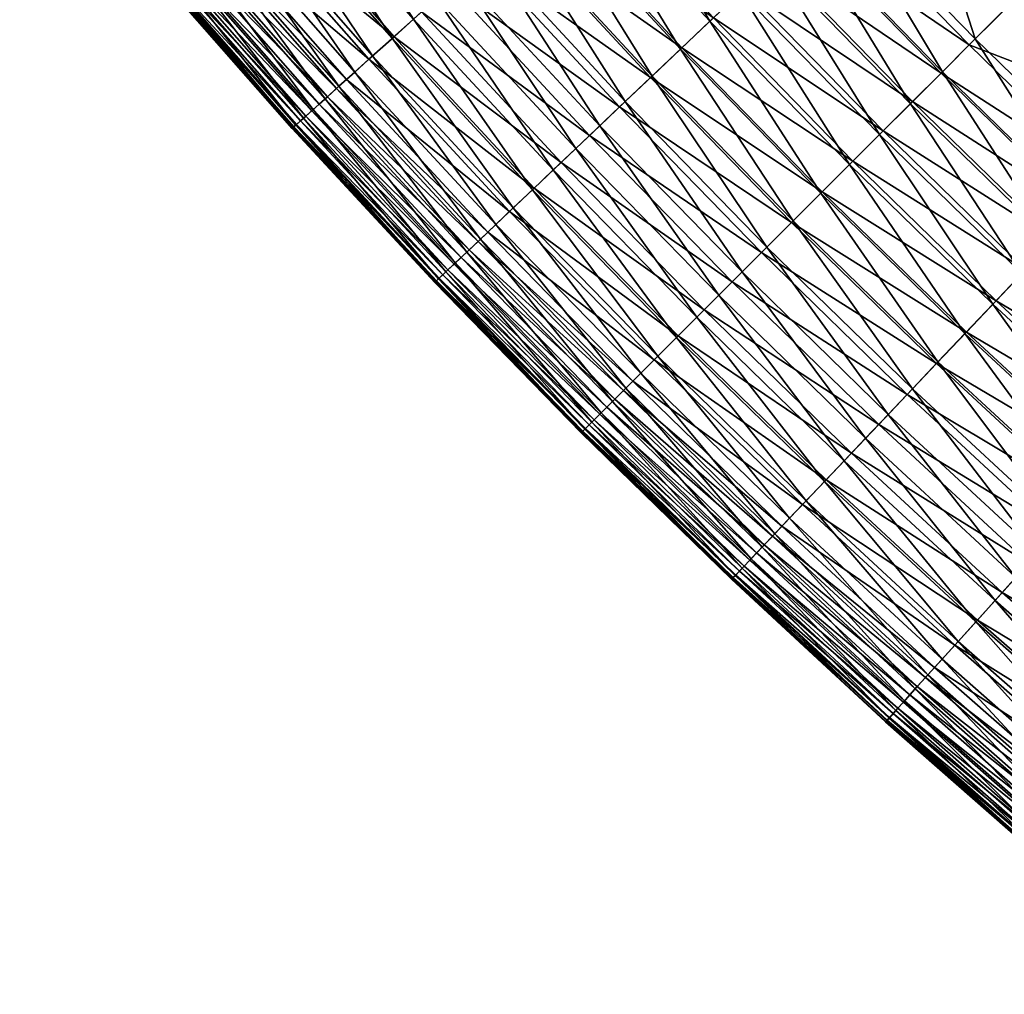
# Model space of a CAD drawing. Header units: millimetres. Extents: x -15866 to -14609, y -408 to 259.
# Tile 1 of 256: x -15764 to -15741, y -102 to -79. Entities that reach past the tile are written whole.
import ezdxf

# ---------------------------------------------------------------- set-up
doc = ezdxf.new("R2010")
doc.units = ezdxf.units.MM
doc.header["$MEASUREMENT"] = 0
doc.layers.add('Predefinito', color=7, linetype='Continuous', true_color=0x000000)

msp = doc.modelspace()

# ---------------------------------------------------------------- meshes
at = {"layer": 'Predefinito'}
mesh = msp.add_polyface(dxfattribs=at)
corners = [(-15760.196, -77.397, 548.393), (-15762.955, -73.409, 547.283), (-15759.867, -77.114, 547.283), (-15760.478, -77.638, 549.549), (-15763.292, -73.685, 548.393), (-15760.709, -77.835, 550.753), (-15763.58, -73.916, 549.549), (-15760.885, -77.988, 552.005), (-15763.815, -74.107, 550.753), (-15760.949, -78.041, 552.659), (-15763.996, -74.255, 552.005), (-15760.978, -78.064, 553.274), (-15764.06, -74.307, 552.659), (-15760.973, -78.06, 553.849), (-15764.088, -74.331, 553.274), (-15760.937, -78.03, 554.387), (-15764.083, -74.327, 553.849), (-15760.872, -77.973, 554.887), (-15764.047, -74.297, 554.387), (-15760.777, -77.895, 555.351), (-15763.981, -74.244, 554.887), (-15760.655, -77.79, 555.78), (-15763.885, -74.166, 555.351), (-15760.509, -77.666, 556.174), (-15763.76, -74.064, 555.78), (-15760.336, -77.517, 556.535), (-15763.612, -73.943, 556.174), (-15760.141, -77.349, 556.862), (-15763.436, -73.8, 556.535), (-15760.336, -77.517, 556.535), (-15759.924, -77.163, 557.157), (-15763.235, -73.637, 556.862), (-15759.686, -76.959, 557.422), (-15763.014, -73.457, 557.157), (-15754.95, -79.182, 543.287), (-15758.095, -75.6, 543.287), (-15757.55, -75.133, 542.393), (-15755.445, -79.629, 544.222), (-15758.603, -76.033, 544.222), (-15758.095, -75.6, 543.287), (-15758.095, -75.6, 543.287), (-15754.95, -79.182, 543.287), (-15755.9, -80.038, 545.199), (-15759.069, -76.431, 545.199), (-15756.314, -80.412, 546.219), (-15759.491, -76.793, 546.219), (-15756.681, -80.741, 547.283), (-15757.003, -81.032, 548.393), (-15757.278, -81.281, 549.549), (-15757.503, -81.482, 550.753), (-15757.678, -81.641, 552.005), (-15757.739, -81.696, 552.659), (-15757.663, -81.628, 554.887), (-15757.57, -81.544, 555.351), (-15757.453, -81.437, 555.78), (-15757.308, -81.308, 556.174), (-15757.141, -81.157, 556.535), (-15756.95, -80.984, 556.862), (-15760.336, -77.517, 556.535), (-15756.737, -80.794, 557.157), (-15756.505, -80.584, 557.422), (-15755.985, -80.116, 557.86), (-15759.156, -76.507, 557.86), (-15755.403, -79.591, 558.183), (-15758.559, -75.995, 558.183), (-15754.766, -79.015, 558.398), (-15757.907, -75.437, 558.398), (-15754.085, -78.402, 558.511)]
mesh.append_faces([[corners[k] for k in face] for face in [(0, 1, 2, 2), (3, 4, 0, 0), (5, 6, 3, 3), (7, 8, 5, 5), (9, 10, 7, 7), (11, 12, 9, 9), (13, 14, 11, 11), (15, 16, 13, 13), (17, 18, 15, 15), (19, 20, 17, 17), (21, 22, 19, 19), (23, 24, 21, 21), (25, 26, 23, 23), (27, 28, 29, 29), (30, 31, 27, 27), (32, 33, 30, 30), (34, 35, 36, 36), (37, 38, 39, 39), (37, 40, 41, 41), (42, 43, 38, 38), (42, 38, 37, 37), (44, 45, 43, 43), (46, 2, 45, 45), (47, 0, 2, 2), (48, 3, 0, 0), (49, 5, 3, 3), (50, 7, 5, 5), (51, 9, 7, 7), (52, 17, 15, 15), (53, 19, 17, 17), (54, 21, 19, 19), (55, 23, 21, 21), (56, 25, 23, 23), (57, 27, 58, 58), (59, 30, 27, 27), (60, 32, 30, 30), (61, 62, 32, 32), (63, 64, 62, 62), (65, 66, 64, 64), (65, 64, 63, 63), (67, 66, 65, 65)]])
mesh = msp.add_polyface(dxfattribs=at)
corners = [(-15753.238, -77.639, 540.725), (-15755.691, -73.542, 539.948), (-15752.6, -77.063, 539.948), (-15753.845, -78.185, 541.54), (-15756.345, -74.103, 540.725), (-15754.416, -78.701, 542.393), (-15756.965, -74.633, 541.54), (-15754.95, -79.182, 543.287), (-15757.55, -75.133, 542.393), (-15753.373, -77.761, 558.531), (-15757.212, -74.844, 558.511), (-15754.085, -78.402, 558.511), (-15752.637, -77.097, 558.462), (-15756.483, -74.22, 558.531), (-15748.76, -79.881, 539.208), (-15751.928, -76.458, 539.208), (-15751.229, -75.827, 538.503), (-15749.415, -80.504, 539.948), (-15750.039, -81.097, 540.725), (-15750.63, -81.659, 541.54), (-15751.189, -82.188, 542.393), (-15751.71, -82.683, 543.287), (-15752.194, -83.142, 544.222), (-15755.445, -79.629, 544.222), (-15754.95, -79.182, 543.287), (-15754.95, -79.182, 543.287), (-15751.71, -82.683, 543.287), (-15752.638, -83.566, 545.199), (-15755.9, -80.038, 545.199), (-15753.04, -83.946, 546.219), (-15756.314, -80.412, 546.219), (-15753.4, -84.288, 547.283), (-15753.714, -84.588, 548.393), (-15756.681, -80.741, 547.283), (-15753.455, -84.341, 557.157), (-15756.95, -80.984, 556.862), (-15753.662, -84.537, 556.862), (-15753.229, -84.125, 557.422), (-15756.737, -80.794, 557.157), (-15752.722, -83.644, 557.86), (-15756.505, -80.584, 557.422), (-15752.152, -83.104, 558.183), (-15755.403, -79.591, 558.183), (-15755.985, -80.116, 557.86), (-15751.529, -82.513, 558.398), (-15754.766, -79.015, 558.398), (-15750.866, -81.883, 558.511), (-15750.172, -81.222, 558.531), (-15749.454, -80.541, 558.462), (-15748.723, -79.848, 558.312), (-15751.893, -76.427, 558.312), (-15747.994, -79.155, 558.087), (-15751.144, -75.751, 558.087), (-15748.38, -86.1, 543.287), (-15747.557, -85.279, 558.511)]
mesh.append_faces([[corners[k] for k in face] for face in [(0, 1, 2, 2), (3, 4, 0, 0), (5, 6, 3, 3), (7, 8, 5, 5), (9, 10, 11, 11), (12, 13, 9, 9), (14, 15, 16, 16), (17, 2, 15, 15), (18, 0, 2, 2), (18, 2, 17, 17), (19, 3, 0, 0), (19, 0, 18, 18), (20, 5, 3, 3), (20, 3, 19, 19), (21, 7, 5, 5), (21, 5, 20, 20), (22, 23, 24, 24), (22, 25, 26, 26), (27, 28, 23, 23), (27, 23, 22, 22), (29, 30, 28, 28), (29, 28, 27, 27), (31, 30, 29, 29), (32, 33, 31, 31), (34, 35, 36, 36), (37, 38, 34, 34), (39, 40, 37, 37), (41, 42, 43, 43), (41, 43, 39, 39), (44, 45, 42, 42), (44, 42, 41, 41), (46, 11, 45, 45), (46, 45, 44, 44), (47, 9, 11, 11), (47, 11, 46, 46), (48, 12, 9, 9), (48, 9, 47, 47), (49, 50, 12, 12), (51, 52, 50, 50), (53, 21, 20, 20), (54, 46, 44, 44)]])
mesh = msp.add_polyface(dxfattribs=at)
corners = [(-15746.629, -77.857, 537.197), (-15748.964, -73.788, 536.592), (-15745.867, -77.135, 536.592), (-15747.365, -78.556, 537.833), (-15749.745, -74.491, 537.197), (-15748.076, -79.234, 538.503), (-15751.229, -75.827, 538.503), (-15750.5, -75.169, 537.833), (-15748.76, -79.881, 539.208), (-15749.415, -80.504, 539.948), (-15751.928, -76.458, 539.208), (-15748.723, -79.848, 558.312), (-15752.637, -77.097, 558.462), (-15749.454, -80.541, 558.462), (-15747.994, -79.155, 558.087), (-15751.893, -76.427, 558.312), (-15747.275, -78.471, 557.795), (-15750.407, -75.088, 557.795), (-15751.144, -75.751, 558.087), (-15746.576, -77.807, 557.442), (-15745.899, -77.166, 557.035), (-15749.69, -74.44, 557.442), (-15745.231, -76.531, 556.58), (-15748.997, -73.816, 557.035), (-15742.682, -80.404, 536.592), (-15745.085, -76.391, 536.02), (-15743.424, -81.147, 537.197), (-15744.143, -81.864, 537.833), (-15744.836, -82.557, 538.503), (-15745.503, -83.225, 539.208), (-15746.143, -83.863, 539.948), (-15746.751, -84.472, 540.725), (-15750.039, -81.097, 540.725), (-15747.329, -85.05, 541.54), (-15750.63, -81.659, 541.54), (-15747.871, -85.592, 542.393), (-15751.189, -82.188, 542.393), (-15746.878, -84.602, 558.531), (-15750.172, -81.222, 558.531), (-15750.866, -81.883, 558.511), (-15746.178, -83.901, 558.462), (-15745.468, -83.19, 558.312), (-15744.757, -82.478, 558.087), (-15744.055, -81.777, 557.795), (-15743.372, -81.095, 557.442), (-15742.712, -80.434, 557.035), (-15742.062, -79.783, 556.58), (-15741.433, -85.717, 558.087)]
mesh.append_faces([[corners[k] for k in face] for face in [(0, 1, 2, 2), (3, 4, 0, 0), (5, 6, 7, 7), (5, 7, 3, 3), (8, 6, 5, 5), (9, 10, 8, 8), (11, 12, 13, 13), (14, 15, 11, 11), (16, 17, 18, 18), (16, 18, 14, 14), (19, 17, 16, 16), (20, 21, 19, 19), (22, 23, 20, 20), (24, 2, 25, 25), (26, 0, 2, 2), (27, 3, 0, 0), (27, 0, 26, 26), (28, 5, 3, 3), (28, 3, 27, 27), (29, 8, 5, 5), (29, 5, 28, 28), (30, 9, 8, 8), (30, 8, 29, 29), (31, 32, 9, 9), (31, 9, 30, 30), (33, 34, 32, 32), (35, 36, 34, 34), (37, 38, 39, 39), (40, 13, 38, 38), (40, 38, 37, 37), (41, 11, 13, 13), (41, 13, 40, 40), (42, 14, 11, 11), (42, 11, 41, 41), (43, 16, 14, 14), (43, 14, 42, 42), (44, 19, 16, 16), (44, 16, 43, 43), (45, 20, 19, 19), (46, 22, 20, 20), (47, 42, 41, 41)]])
mesh = msp.add_polyface(dxfattribs=at)
corners = [(-15741.92, -79.641, 536.02), (-15745.085, -76.391, 536.02), (-15743.461, -74.85, 534.963), (-15740.336, -78.057, 534.963), (-15742.682, -80.404, 536.592), (-15743.424, -81.147, 537.197), (-15745.867, -77.135, 536.592), (-15742.712, -80.434, 557.035), (-15746.576, -77.807, 557.442), (-15743.372, -81.095, 557.442), (-15742.062, -79.783, 556.58), (-15745.899, -77.166, 557.035), (-15740.694, -78.415, 555.553), (-15743.827, -75.198, 555.553), (-15745.231, -76.531, 556.58), (-15739.09, -76.812, 554.414), (-15738.67, -82.808, 536.02), (-15739.413, -83.591, 536.592), (-15740.136, -84.35, 537.197), (-15740.835, -85.087, 537.833), (-15744.143, -81.864, 537.833), (-15741.511, -85.798, 538.503), (-15744.836, -82.557, 538.503), (-15742.16, -86.481, 539.208), (-15742.783, -87.138, 539.948), (-15745.503, -83.225, 539.208), (-15743.375, -87.761, 540.725), (-15746.143, -83.863, 539.948), (-15742.125, -86.446, 558.312), (-15746.178, -83.901, 558.462), (-15742.819, -87.175, 558.462), (-15741.433, -85.717, 558.087), (-15745.468, -83.19, 558.312), (-15740.749, -84.997, 557.795), (-15744.055, -81.777, 557.795), (-15744.757, -82.478, 558.087), (-15740.085, -84.298, 557.442), (-15739.445, -83.62, 557.035), (-15738.81, -82.954, 556.58), (-15737.476, -81.549, 555.553), (-15735.916, -79.907, 554.414), (-15736.767, -87.467, 537.197), (-15737.448, -88.221, 537.833), (-15738.104, -88.95, 538.503), (-15738.736, -89.65, 539.208), (-15738.03, -88.865, 558.087), (-15737.365, -88.129, 557.795), (-15736.718, -87.412, 557.442)]
mesh.append_faces([[corners[k] for k in face] for face in [(0, 1, 2, 2), (0, 2, 3, 3), (4, 1, 0, 0), (5, 6, 4, 4), (7, 8, 9, 9), (10, 11, 7, 7), (12, 13, 14, 14), (12, 14, 10, 10), (15, 13, 12, 12), (16, 0, 3, 3), (17, 4, 0, 0), (17, 0, 16, 16), (18, 5, 4, 4), (18, 4, 17, 17), (19, 20, 5, 5), (19, 5, 18, 18), (21, 22, 20, 20), (21, 20, 19, 19), (23, 22, 21, 21), (24, 25, 23, 23), (26, 27, 24, 24), (28, 29, 30, 30), (31, 32, 28, 28), (33, 34, 35, 35), (33, 35, 31, 31), (36, 9, 34, 34), (36, 34, 33, 33), (37, 7, 9, 9), (37, 9, 36, 36), (38, 10, 7, 7), (38, 7, 37, 37), (39, 12, 10, 10), (39, 10, 38, 38), (40, 15, 12, 12), (41, 18, 17, 17), (42, 19, 18, 18), (43, 21, 19, 19), (44, 23, 21, 21), (45, 31, 28, 28), (46, 33, 31, 31), (47, 36, 33, 33)]])
mesh = msp.add_polyface(dxfattribs=at)
corners = [(-15756.314, -80.412, 546.219), (-15759.069, -76.431, 545.199), (-15755.9, -80.038, 545.199), (-15756.681, -80.741, 547.283), (-15759.491, -76.793, 546.219), (-15757.003, -81.032, 548.393), (-15759.867, -77.114, 547.283), (-15757.278, -81.281, 549.549), (-15760.196, -77.397, 548.393), (-15757.503, -81.482, 550.753), (-15760.478, -77.638, 549.549), (-15757.678, -81.641, 552.005), (-15760.709, -77.835, 550.753), (-15757.739, -81.696, 552.659), (-15760.885, -77.988, 552.005), (-15757.766, -81.721, 553.274), (-15760.978, -78.064, 553.274), (-15760.949, -78.041, 552.659), (-15757.762, -81.717, 553.849), (-15760.973, -78.06, 553.849), (-15757.727, -81.686, 554.387), (-15760.937, -78.03, 554.387), (-15757.663, -81.628, 554.887), (-15757.57, -81.544, 555.351), (-15760.872, -77.973, 554.887), (-15757.453, -81.437, 555.78), (-15760.777, -77.895, 555.351), (-15757.308, -81.308, 556.174), (-15760.655, -77.79, 555.78), (-15757.141, -81.157, 556.535), (-15760.509, -77.666, 556.174), (-15756.95, -80.984, 556.862), (-15760.336, -77.517, 556.535), (-15757.141, -81.157, 556.535), (-15756.737, -80.794, 557.157), (-15760.141, -77.349, 556.862), (-15756.505, -80.584, 557.422), (-15759.924, -77.163, 557.157), (-15755.985, -80.116, 557.86), (-15759.686, -76.959, 557.422), (-15755.403, -79.591, 558.183), (-15759.156, -76.507, 557.86), (-15753.4, -84.288, 547.283), (-15753.714, -84.588, 548.393), (-15753.983, -84.842, 549.549), (-15754.203, -85.051, 550.753), (-15754.373, -85.212, 552.005), (-15754.432, -85.268, 552.659), (-15754.46, -85.293, 553.274), (-15754.456, -85.29, 553.849), (-15754.421, -85.258, 554.387), (-15754.358, -85.198, 554.887), (-15754.269, -85.114, 555.351), (-15754.153, -85.003, 555.78), (-15754.012, -84.87, 556.174), (-15753.848, -84.714, 556.535), (-15753.662, -84.537, 556.862), (-15757.141, -81.157, 556.535), (-15753.455, -84.341, 557.157), (-15753.229, -84.125, 557.422), (-15752.722, -83.644, 557.86)]
mesh.append_faces([[corners[k] for k in face] for face in [(0, 1, 2, 2), (3, 4, 0, 0), (5, 6, 3, 3), (7, 8, 5, 5), (9, 10, 7, 7), (11, 12, 9, 9), (13, 14, 11, 11), (15, 16, 17, 17), (15, 17, 13, 13), (18, 19, 16, 16), (18, 16, 15, 15), (20, 21, 19, 19), (20, 19, 18, 18), (22, 21, 20, 20), (23, 24, 22, 22), (25, 26, 23, 23), (27, 28, 25, 25), (29, 30, 27, 27), (31, 32, 33, 33), (34, 35, 31, 31), (36, 37, 34, 34), (38, 39, 36, 36), (40, 41, 38, 38), (42, 3, 0, 0), (43, 5, 3, 3), (44, 7, 5, 5), (45, 9, 7, 7), (46, 11, 9, 9), (47, 13, 11, 11), (48, 15, 13, 13), (49, 18, 15, 15), (50, 20, 18, 18), (51, 22, 20, 20), (52, 23, 22, 22), (53, 25, 23, 23), (54, 27, 25, 25), (55, 29, 27, 27), (56, 31, 57, 57), (58, 34, 31, 31), (59, 36, 34, 34), (60, 38, 36, 36)]])
mesh = msp.add_polyface(dxfattribs=at)
corners = [(-15753.983, -84.842, 549.549), (-15757.003, -81.032, 548.393), (-15753.714, -84.588, 548.393), (-15754.203, -85.051, 550.753), (-15757.278, -81.281, 549.549), (-15754.373, -85.212, 552.005), (-15757.503, -81.482, 550.753), (-15754.432, -85.268, 552.659), (-15757.678, -81.641, 552.005), (-15754.46, -85.293, 553.274), (-15757.739, -81.696, 552.659), (-15754.456, -85.29, 553.849), (-15757.766, -81.721, 553.274), (-15754.421, -85.258, 554.387), (-15757.762, -81.717, 553.849), (-15754.358, -85.198, 554.887), (-15757.727, -81.686, 554.387), (-15754.269, -85.114, 555.351), (-15757.663, -81.628, 554.887), (-15754.153, -85.003, 555.78), (-15757.57, -81.544, 555.351), (-15754.012, -84.87, 556.174), (-15757.453, -81.437, 555.78), (-15753.848, -84.714, 556.535), (-15757.308, -81.308, 556.174), (-15753.662, -84.537, 556.862), (-15757.141, -81.157, 556.535), (-15753.848, -84.714, 556.535), (-15748.38, -86.1, 543.287), (-15751.189, -82.188, 542.393), (-15747.871, -85.592, 542.393), (-15748.852, -86.573, 544.222), (-15752.194, -83.142, 544.222), (-15751.71, -82.683, 543.287), (-15751.71, -82.683, 543.287), (-15748.38, -86.1, 543.287), (-15749.283, -87.006, 545.199), (-15752.638, -83.566, 545.199), (-15749.677, -87.398, 546.219), (-15753.04, -83.946, 546.219), (-15750.028, -87.749, 547.283), (-15753.4, -84.288, 547.283), (-15750.335, -88.057, 548.393), (-15750.595, -88.318, 549.549), (-15750.812, -88.533, 550.753), (-15750.977, -88.698, 552.005), (-15751.035, -88.756, 552.659), (-15751.062, -88.782, 553.274), (-15751.024, -88.745, 554.387), (-15750.963, -88.684, 554.887), (-15750.875, -88.597, 555.351), (-15750.762, -88.483, 555.78), (-15750.625, -88.346, 556.174), (-15750.464, -88.187, 556.535), (-15750.283, -88.005, 556.862), (-15753.848, -84.714, 556.535), (-15750.081, -87.802, 557.157), (-15753.455, -84.341, 557.157), (-15749.861, -87.582, 557.422), (-15753.229, -84.125, 557.422), (-15749.367, -87.087, 557.86), (-15752.722, -83.644, 557.86), (-15748.809, -86.532, 558.183), (-15752.152, -83.104, 558.183), (-15748.205, -85.927, 558.398), (-15751.529, -82.513, 558.398), (-15747.557, -85.279, 558.511)]
mesh.append_faces([[corners[k] for k in face] for face in [(0, 1, 2, 2), (3, 4, 0, 0), (5, 6, 3, 3), (7, 8, 5, 5), (9, 10, 7, 7), (11, 12, 9, 9), (13, 14, 11, 11), (15, 16, 13, 13), (17, 18, 15, 15), (19, 20, 17, 17), (21, 22, 19, 19), (23, 24, 21, 21), (25, 26, 27, 27), (28, 29, 30, 30), (31, 32, 33, 33), (31, 34, 35, 35), (36, 37, 32, 32), (36, 32, 31, 31), (38, 39, 37, 37), (40, 41, 39, 39), (42, 2, 41, 41), (43, 0, 2, 2), (44, 3, 0, 0), (45, 5, 3, 3), (46, 7, 5, 5), (47, 9, 7, 7), (48, 13, 11, 11), (49, 15, 13, 13), (50, 17, 15, 15), (51, 19, 17, 17), (52, 21, 19, 19), (53, 23, 21, 21), (54, 25, 55, 55), (56, 57, 25, 25), (58, 59, 57, 57), (60, 61, 59, 59), (62, 63, 61, 61), (62, 61, 60, 60), (64, 65, 63, 63), (64, 63, 62, 62), (66, 65, 64, 64)]])
mesh = msp.add_polyface(dxfattribs=at)
corners = [(-15747.329, -85.05, 541.54), (-15750.039, -81.097, 540.725), (-15746.751, -84.472, 540.725), (-15747.871, -85.592, 542.393), (-15750.63, -81.659, 541.54), (-15746.878, -84.602, 558.531), (-15750.866, -81.883, 558.511), (-15747.557, -85.279, 558.511), (-15742.16, -86.481, 539.208), (-15745.503, -83.225, 539.208), (-15744.836, -82.557, 538.503), (-15742.783, -87.138, 539.948), (-15746.143, -83.863, 539.948), (-15743.375, -87.761, 540.725), (-15743.938, -88.354, 541.54), (-15744.467, -88.91, 542.393), (-15744.961, -89.431, 543.287), (-15748.38, -86.1, 543.287), (-15745.42, -89.916, 544.222), (-15748.852, -86.573, 544.222), (-15748.38, -86.1, 543.287), (-15748.38, -86.1, 543.287), (-15744.961, -89.431, 543.287), (-15745.843, -90.361, 545.199), (-15749.283, -87.006, 545.199), (-15748.852, -86.573, 544.222), (-15748.852, -86.573, 544.222), (-15746.226, -90.764, 546.219), (-15749.283, -87.006, 545.199), (-15746.566, -91.123, 547.283), (-15749.677, -87.398, 546.219), (-15746.865, -91.436, 548.393), (-15750.028, -87.749, 547.283), (-15747.12, -91.706, 549.549), (-15750.335, -88.057, 548.393), (-15747.33, -91.926, 550.753), (-15750.595, -88.318, 549.549), (-15746.992, -91.571, 556.535), (-15750.625, -88.346, 556.174), (-15747.147, -91.735, 556.174), (-15746.816, -91.384, 556.862), (-15750.464, -88.187, 556.535), (-15746.992, -91.571, 556.535), (-15746.619, -91.177, 557.157), (-15750.283, -88.005, 556.862), (-15746.404, -90.951, 557.422), (-15750.081, -87.802, 557.157), (-15745.923, -90.445, 557.86), (-15749.861, -87.582, 557.422), (-15745.381, -89.875, 558.183), (-15748.809, -86.532, 558.183), (-15749.367, -87.087, 557.86), (-15744.791, -89.252, 558.398), (-15748.205, -85.927, 558.398), (-15744.159, -88.588, 558.511), (-15743.5, -87.892, 558.531), (-15742.819, -87.175, 558.462), (-15746.178, -83.901, 558.462), (-15742.125, -86.446, 558.312), (-15745.468, -83.19, 558.312), (-15741.907, -93.167, 544.222), (-15744.961, -89.431, 543.287), (-15742.317, -93.623, 545.199), (-15741.868, -93.126, 558.183), (-15741.293, -92.488, 558.398)]
mesh.append_faces([[corners[k] for k in face] for face in [(0, 1, 2, 2), (3, 4, 0, 0), (5, 6, 7, 7), (8, 9, 10, 10), (11, 12, 9, 9), (13, 2, 12, 12), (14, 0, 2, 2), (14, 2, 13, 13), (15, 3, 0, 0), (15, 0, 14, 14), (16, 17, 3, 3), (16, 3, 15, 15), (18, 19, 20, 20), (18, 21, 22, 22), (23, 24, 25, 25), (23, 26, 18, 18), (27, 28, 23, 23), (29, 30, 27, 27), (31, 32, 29, 29), (33, 34, 31, 31), (35, 36, 33, 33), (37, 38, 39, 39), (40, 41, 42, 42), (43, 44, 40, 40), (45, 46, 43, 43), (47, 48, 45, 45), (49, 50, 51, 51), (49, 51, 47, 47), (52, 53, 50, 50), (52, 50, 49, 49), (54, 7, 53, 53), (54, 53, 52, 52), (55, 5, 7, 7), (55, 7, 54, 54), (56, 57, 5, 5), (56, 5, 55, 55), (58, 59, 57, 57), (60, 18, 61, 61), (62, 23, 18, 18), (63, 49, 47, 47), (64, 52, 49, 49)]])
mesh = msp.add_polyface(dxfattribs=at)
corners = [(-15749.677, -87.398, 546.219), (-15752.638, -83.566, 545.199), (-15749.283, -87.006, 545.199), (-15750.028, -87.749, 547.283), (-15753.04, -83.946, 546.219), (-15750.335, -88.057, 548.393), (-15753.4, -84.288, 547.283), (-15750.595, -88.318, 549.549), (-15753.714, -84.588, 548.393), (-15750.812, -88.533, 550.753), (-15753.983, -84.842, 549.549), (-15750.977, -88.698, 552.005), (-15754.203, -85.051, 550.753), (-15751.035, -88.756, 552.659), (-15754.373, -85.212, 552.005), (-15751.062, -88.782, 553.274), (-15754.432, -85.268, 552.659), (-15751.057, -88.778, 553.849), (-15754.456, -85.29, 553.849), (-15754.46, -85.293, 553.274), (-15751.057, -88.778, 553.849), (-15751.024, -88.745, 554.387), (-15750.963, -88.684, 554.887), (-15754.421, -85.258, 554.387), (-15751.024, -88.745, 554.387), (-15750.875, -88.597, 555.351), (-15754.358, -85.198, 554.887), (-15750.963, -88.684, 554.887), (-15750.762, -88.483, 555.78), (-15754.269, -85.114, 555.351), (-15750.875, -88.597, 555.351), (-15750.625, -88.346, 556.174), (-15754.153, -85.003, 555.78), (-15750.762, -88.483, 555.78), (-15750.464, -88.187, 556.535), (-15754.012, -84.87, 556.174), (-15750.625, -88.346, 556.174), (-15750.283, -88.005, 556.862), (-15753.848, -84.714, 556.535), (-15750.464, -88.187, 556.535), (-15750.081, -87.802, 557.157), (-15753.662, -84.537, 556.862), (-15749.861, -87.582, 557.422), (-15753.455, -84.341, 557.157), (-15749.367, -87.087, 557.86), (-15753.229, -84.125, 557.422), (-15746.226, -90.764, 546.219), (-15749.677, -87.398, 546.219), (-15749.283, -87.006, 545.199), (-15746.566, -91.123, 547.283), (-15750.028, -87.749, 547.283), (-15749.677, -87.398, 546.219), (-15746.865, -91.436, 548.393), (-15750.335, -88.057, 548.393), (-15750.028, -87.749, 547.283), (-15747.12, -91.706, 549.549), (-15750.595, -88.318, 549.549), (-15750.335, -88.057, 548.393), (-15747.33, -91.926, 550.753), (-15750.812, -88.533, 550.753), (-15750.595, -88.318, 549.549), (-15747.49, -92.095, 552.005), (-15750.977, -88.698, 552.005), (-15750.812, -88.533, 550.753), (-15747.547, -92.154, 552.659), (-15751.035, -88.756, 552.659), (-15750.977, -88.698, 552.005), (-15747.572, -92.181, 553.274), (-15751.062, -88.782, 553.274), (-15751.035, -88.756, 552.659), (-15747.568, -92.177, 553.849), (-15751.057, -88.778, 553.849), (-15751.062, -88.782, 553.274), (-15751.062, -88.782, 553.274), (-15747.535, -92.143, 554.387), (-15751.024, -88.745, 554.387), (-15751.057, -88.778, 553.849), (-15747.476, -92.082, 554.887), (-15750.963, -88.684, 554.887), (-15751.024, -88.745, 554.387), (-15747.391, -91.99, 555.351), (-15750.875, -88.597, 555.351), (-15750.963, -88.684, 554.887), (-15747.281, -91.875, 555.78), (-15750.762, -88.483, 555.78), (-15750.875, -88.597, 555.351), (-15747.147, -91.735, 556.174), (-15750.625, -88.346, 556.174), (-15750.762, -88.483, 555.78), (-15746.992, -91.571, 556.535), (-15750.464, -88.187, 556.535), (-15750.625, -88.346, 556.174), (-15746.816, -91.384, 556.862), (-15750.464, -88.187, 556.535), (-15746.619, -91.177, 557.157), (-15746.404, -90.951, 557.422), (-15745.923, -90.445, 557.86)]
mesh.append_faces([[corners[k] for k in face] for face in [(0, 1, 2, 2), (3, 4, 0, 0), (5, 6, 3, 3), (7, 8, 5, 5), (9, 10, 7, 7), (11, 12, 9, 9), (13, 14, 11, 11), (15, 16, 13, 13), (17, 18, 19, 19), (20, 19, 15, 15), (21, 18, 17, 17), (22, 23, 24, 24), (25, 26, 27, 27), (28, 29, 30, 30), (31, 32, 33, 33), (34, 35, 36, 36), (37, 38, 39, 39), (40, 41, 37, 37), (42, 43, 40, 40), (44, 45, 42, 42), (46, 47, 48, 48), (49, 50, 51, 51), (52, 53, 54, 54), (55, 56, 57, 57), (58, 59, 60, 60), (61, 62, 63, 63), (64, 65, 66, 66), (67, 68, 69, 69), (70, 71, 72, 72), (70, 73, 67, 67), (74, 75, 76, 76), (77, 78, 79, 79), (80, 81, 82, 82), (83, 84, 85, 85), (86, 87, 88, 88), (89, 90, 91, 91), (92, 37, 93, 93), (94, 40, 37, 37), (95, 42, 40, 40), (96, 44, 42, 42)]])
mesh = msp.add_polyface(dxfattribs=at)
corners = [(-15738.736, -89.65, 539.208), (-15741.511, -85.798, 538.503), (-15738.104, -88.95, 538.503), (-15739.34, -90.322, 539.948), (-15742.783, -87.138, 539.948), (-15742.16, -86.481, 539.208), (-15739.918, -90.961, 540.725), (-15743.375, -87.761, 540.725), (-15740.463, -91.567, 541.54), (-15743.938, -88.354, 541.54), (-15740.979, -92.138, 542.393), (-15744.467, -88.91, 542.393), (-15741.459, -92.673, 543.287), (-15744.961, -89.431, 543.287), (-15741.907, -93.167, 544.222), (-15744.961, -89.431, 543.287), (-15741.459, -92.673, 543.287), (-15742.317, -93.623, 545.199), (-15745.42, -89.916, 544.222), (-15742.689, -94.035, 546.219), (-15745.843, -90.361, 545.199), (-15743.021, -94.402, 547.283), (-15746.226, -90.764, 546.219), (-15743.311, -94.724, 548.393), (-15746.566, -91.123, 547.283), (-15742.863, -94.228, 557.422), (-15746.619, -91.177, 557.157), (-15743.07, -94.459, 557.157), (-15742.395, -93.707, 557.86), (-15746.404, -90.951, 557.422), (-15741.868, -93.126, 558.183), (-15745.923, -90.445, 557.86), (-15741.293, -92.488, 558.398), (-15745.381, -89.875, 558.183), (-15740.68, -91.807, 558.511), (-15744.159, -88.588, 558.511), (-15744.791, -89.252, 558.398), (-15740.038, -91.096, 558.531), (-15743.5, -87.892, 558.531), (-15739.375, -90.361, 558.462), (-15742.819, -87.175, 558.462), (-15738.704, -89.614, 558.312), (-15742.125, -86.446, 558.312), (-15738.03, -88.865, 558.087), (-15737.365, -88.129, 557.795), (-15741.433, -85.717, 558.087), (-15736.38, -94.068, 540.725), (-15736.911, -94.688, 541.54), (-15737.411, -95.272, 542.393), (-15737.877, -95.818, 543.287), (-15738.311, -96.325, 544.222), (-15741.459, -92.673, 543.287), (-15738.708, -96.79, 545.199), (-15738.274, -96.28, 558.183), (-15737.717, -95.629, 558.398), (-15737.122, -94.933, 558.511), (-15736.496, -94.204, 558.531), (-15735.854, -93.454, 558.462)]
mesh.append_faces([[corners[k] for k in face] for face in [(0, 1, 2, 2), (3, 4, 5, 5), (3, 5, 0, 0), (6, 7, 4, 4), (6, 4, 3, 3), (8, 9, 7, 7), (8, 7, 6, 6), (10, 11, 9, 9), (10, 9, 8, 8), (12, 13, 11, 11), (12, 11, 10, 10), (14, 15, 16, 16), (17, 18, 14, 14), (19, 20, 17, 17), (21, 22, 19, 19), (23, 24, 21, 21), (25, 26, 27, 27), (28, 29, 25, 25), (30, 31, 28, 28), (32, 33, 30, 30), (34, 35, 36, 36), (34, 36, 32, 32), (37, 38, 35, 35), (37, 35, 34, 34), (39, 40, 38, 38), (39, 38, 37, 37), (41, 42, 40, 40), (41, 40, 39, 39), (43, 42, 41, 41), (44, 45, 43, 43), (46, 6, 3, 3), (47, 8, 6, 6), (48, 10, 8, 8), (49, 12, 10, 10), (50, 14, 51, 51), (52, 17, 14, 14), (53, 30, 28, 28), (54, 32, 30, 30), (55, 34, 32, 32), (56, 37, 34, 34), (57, 39, 37, 37)]])
mesh = msp.add_polyface(dxfattribs=at)
corners = [(-15747.49, -92.095, 552.005), (-15750.812, -88.533, 550.753), (-15747.33, -91.926, 550.753), (-15747.547, -92.154, 552.659), (-15750.977, -88.698, 552.005), (-15747.572, -92.181, 553.274), (-15751.035, -88.756, 552.659), (-15747.535, -92.143, 554.387), (-15751.057, -88.778, 553.849), (-15747.568, -92.177, 553.849), (-15747.476, -92.082, 554.887), (-15751.024, -88.745, 554.387), (-15747.391, -91.99, 555.351), (-15750.963, -88.684, 554.887), (-15747.281, -91.875, 555.78), (-15750.875, -88.597, 555.351), (-15747.147, -91.735, 556.174), (-15750.762, -88.483, 555.78), (-15742.689, -94.035, 546.219), (-15746.226, -90.764, 546.219), (-15745.843, -90.361, 545.199), (-15743.021, -94.402, 547.283), (-15746.566, -91.123, 547.283), (-15743.311, -94.724, 548.393), (-15746.865, -91.436, 548.393), (-15743.559, -95, 549.549), (-15747.12, -91.706, 549.549), (-15743.761, -95.225, 550.753), (-15743.919, -95.401, 552.005), (-15743.973, -95.459, 552.659), (-15743.999, -95.489, 553.274), (-15743.994, -95.483, 553.849), (-15743.963, -95.45, 554.387), (-15743.906, -95.385, 554.887), (-15743.823, -95.294, 555.351), (-15743.715, -95.174, 555.78), (-15743.586, -95.029, 556.174), (-15743.434, -94.863, 556.535), (-15746.992, -91.571, 556.535), (-15743.434, -94.863, 556.535), (-15743.263, -94.672, 556.862), (-15746.816, -91.384, 556.862), (-15746.992, -91.571, 556.535), (-15746.992, -91.571, 556.535), (-15743.434, -94.863, 556.535), (-15743.07, -94.459, 557.157), (-15746.619, -91.177, 557.157), (-15742.863, -94.228, 557.422), (-15746.404, -90.951, 557.422), (-15742.395, -93.707, 557.86), (-15745.923, -90.445, 557.86)]
mesh.append_faces([[corners[k] for k in face] for face in [(0, 1, 2, 2), (3, 4, 0, 0), (5, 6, 3, 3), (7, 8, 9, 9), (10, 11, 7, 7), (12, 13, 10, 10), (14, 15, 12, 12), (16, 17, 14, 14), (18, 19, 20, 20), (21, 22, 19, 19), (23, 24, 22, 22), (25, 26, 24, 24), (25, 24, 23, 23), (27, 2, 26, 26), (27, 26, 25, 25), (28, 0, 2, 2), (28, 2, 27, 27), (29, 3, 0, 0), (29, 0, 28, 28), (30, 5, 3, 3), (30, 3, 29, 29), (31, 9, 5, 5), (31, 5, 30, 30), (32, 7, 9, 9), (32, 9, 31, 31), (33, 10, 7, 7), (33, 7, 32, 32), (34, 12, 10, 10), (34, 10, 33, 33), (35, 14, 12, 12), (35, 12, 34, 34), (36, 16, 14, 14), (36, 14, 35, 35), (37, 38, 16, 16), (39, 16, 36, 36), (40, 41, 42, 42), (40, 43, 44, 44), (45, 46, 41, 41), (45, 41, 40, 40), (47, 48, 46, 46), (49, 50, 48, 48)]])
mesh = msp.add_polyface(dxfattribs=at)
corners = [(-15737.877, -95.818, 543.287), (-15740.979, -92.138, 542.393), (-15737.411, -95.272, 542.393), (-15738.311, -96.325, 544.222), (-15741.459, -92.673, 543.287), (-15737.877, -95.818, 543.287), (-15738.708, -96.79, 545.199), (-15741.907, -93.167, 544.222), (-15739.071, -97.213, 546.219), (-15742.689, -94.035, 546.219), (-15742.317, -93.623, 545.199), (-15739.393, -97.589, 547.283), (-15743.021, -94.402, 547.283), (-15739.676, -97.92, 548.393), (-15743.311, -94.724, 548.393), (-15739.915, -98.199, 549.549), (-15743.559, -95, 549.549), (-15740.114, -98.431, 550.753), (-15743.761, -95.225, 550.753), (-15740.265, -98.608, 552.005), (-15743.919, -95.401, 552.005), (-15740.319, -98.673, 552.659), (-15743.973, -95.459, 552.659), (-15740.343, -98.7, 553.274), (-15743.999, -95.489, 553.274), (-15740.339, -98.695, 553.849), (-15743.994, -95.483, 553.849), (-15740.309, -98.66, 554.387), (-15743.963, -95.45, 554.387), (-15740.253, -98.594, 554.887), (-15743.906, -95.385, 554.887), (-15740.173, -98.5, 555.351), (-15743.823, -95.294, 555.351), (-15740.067, -98.378, 555.78), (-15743.715, -95.174, 555.78), (-15739.942, -98.231, 556.174), (-15743.586, -95.029, 556.174), (-15739.795, -98.059, 556.535), (-15743.434, -94.863, 556.535), (-15739.795, -98.059, 556.535), (-15739.629, -97.865, 556.862), (-15743.263, -94.672, 556.862), (-15743.434, -94.863, 556.535), (-15743.434, -94.863, 556.535), (-15739.795, -98.059, 556.535), (-15739.442, -97.646, 557.157), (-15743.07, -94.459, 557.157), (-15739.239, -97.409, 557.422), (-15742.863, -94.228, 557.422), (-15738.784, -96.879, 557.86), (-15742.395, -93.707, 557.86), (-15738.274, -96.28, 558.183), (-15737.717, -95.629, 558.398), (-15741.868, -93.126, 558.183), (-15737.122, -94.933, 558.511), (-15741.293, -92.488, 558.398), (-15734.22, -98.868, 543.287), (-15734.639, -99.386, 544.222), (-15737.877, -95.818, 543.287), (-15735.024, -99.86, 545.199), (-15734.604, -99.341, 558.183), (-15734.063, -98.675, 558.398)]
mesh.append_faces([[corners[k] for k in face] for face in [(0, 1, 2, 2), (3, 4, 5, 5), (6, 7, 3, 3), (8, 9, 10, 10), (8, 10, 6, 6), (11, 12, 9, 9), (11, 9, 8, 8), (13, 14, 12, 12), (13, 12, 11, 11), (15, 16, 14, 14), (15, 14, 13, 13), (17, 18, 16, 16), (17, 16, 15, 15), (19, 20, 18, 18), (21, 22, 20, 20), (23, 24, 22, 22), (25, 26, 24, 24), (27, 28, 26, 26), (29, 30, 28, 28), (31, 32, 30, 30), (33, 34, 32, 32), (35, 36, 34, 34), (35, 34, 33, 33), (37, 38, 36, 36), (39, 36, 35, 35), (40, 41, 42, 42), (40, 43, 44, 44), (45, 46, 41, 41), (45, 41, 40, 40), (47, 48, 46, 46), (47, 46, 45, 45), (49, 50, 48, 48), (49, 48, 47, 47), (51, 50, 49, 49), (52, 53, 51, 51), (54, 55, 52, 52), (56, 0, 2, 2), (57, 3, 58, 58), (59, 6, 3, 3), (60, 51, 49, 49), (61, 52, 51, 51)]])
mesh = msp.add_polyface(dxfattribs=at)
corners = [(-15740.265, -98.608, 552.005), (-15743.761, -95.225, 550.753), (-15740.114, -98.431, 550.753), (-15740.319, -98.673, 552.659), (-15743.919, -95.401, 552.005), (-15740.343, -98.7, 553.274), (-15743.973, -95.459, 552.659), (-15740.339, -98.695, 553.849), (-15743.999, -95.489, 553.274), (-15740.309, -98.66, 554.387), (-15743.994, -95.483, 553.849), (-15740.253, -98.594, 554.887), (-15743.963, -95.45, 554.387), (-15740.173, -98.5, 555.351), (-15743.906, -95.385, 554.887), (-15740.067, -98.378, 555.78), (-15743.823, -95.294, 555.351), (-15735.375, -100.291, 546.219), (-15739.071, -97.213, 546.219), (-15738.708, -96.79, 545.199), (-15735.69, -100.678, 547.283), (-15739.393, -97.589, 547.283), (-15735.961, -101.014, 548.393), (-15739.676, -97.92, 548.393), (-15736.195, -101.301, 549.549), (-15739.915, -98.199, 549.549), (-15736.387, -101.535, 550.753), (-15736.533, -101.719, 552.005), (-15736.585, -101.782, 552.659), (-15736.608, -101.811, 553.274), (-15736.604, -101.806, 553.849), (-15736.575, -101.769, 554.387), (-15736.521, -101.705, 554.887), (-15736.443, -101.608, 555.351), (-15736.342, -101.484, 555.78), (-15736.22, -101.333, 556.174), (-15739.942, -98.231, 556.174), (-15736.078, -101.157, 556.535), (-15739.795, -98.059, 556.535), (-15736.078, -101.157, 556.535), (-15735.915, -100.959, 556.862), (-15739.629, -97.865, 556.862), (-15739.795, -98.059, 556.535), (-15735.915, -100.959, 556.862), (-15739.795, -98.059, 556.535), (-15736.078, -101.157, 556.535), (-15735.735, -100.736, 557.157), (-15739.442, -97.646, 557.157), (-15735.538, -100.493, 557.422), (-15739.239, -97.409, 557.422), (-15735.097, -99.951, 557.86), (-15738.784, -96.879, 557.86)]
mesh.append_faces([[corners[k] for k in face] for face in [(0, 1, 2, 2), (3, 4, 0, 0), (5, 6, 3, 3), (7, 8, 5, 5), (9, 10, 7, 7), (11, 12, 9, 9), (13, 14, 11, 11), (15, 16, 13, 13), (17, 18, 19, 19), (20, 21, 18, 18), (22, 23, 21, 21), (24, 25, 23, 23), (24, 23, 22, 22), (26, 2, 25, 25), (26, 25, 24, 24), (27, 0, 2, 2), (27, 2, 26, 26), (28, 3, 0, 0), (28, 0, 27, 27), (29, 5, 3, 3), (29, 3, 28, 28), (30, 7, 5, 5), (30, 5, 29, 29), (31, 9, 7, 7), (31, 7, 30, 30), (32, 11, 9, 9), (32, 9, 31, 31), (33, 13, 11, 11), (33, 11, 32, 32), (34, 15, 13, 13), (34, 13, 33, 33), (35, 36, 15, 15), (35, 15, 34, 34), (37, 38, 36, 36), (39, 36, 35, 35), (40, 41, 42, 42), (43, 44, 45, 45), (46, 47, 41, 41), (46, 41, 40, 40), (48, 49, 47, 47), (50, 51, 49, 49)]])

doc.saveas('drawing.dxf')
